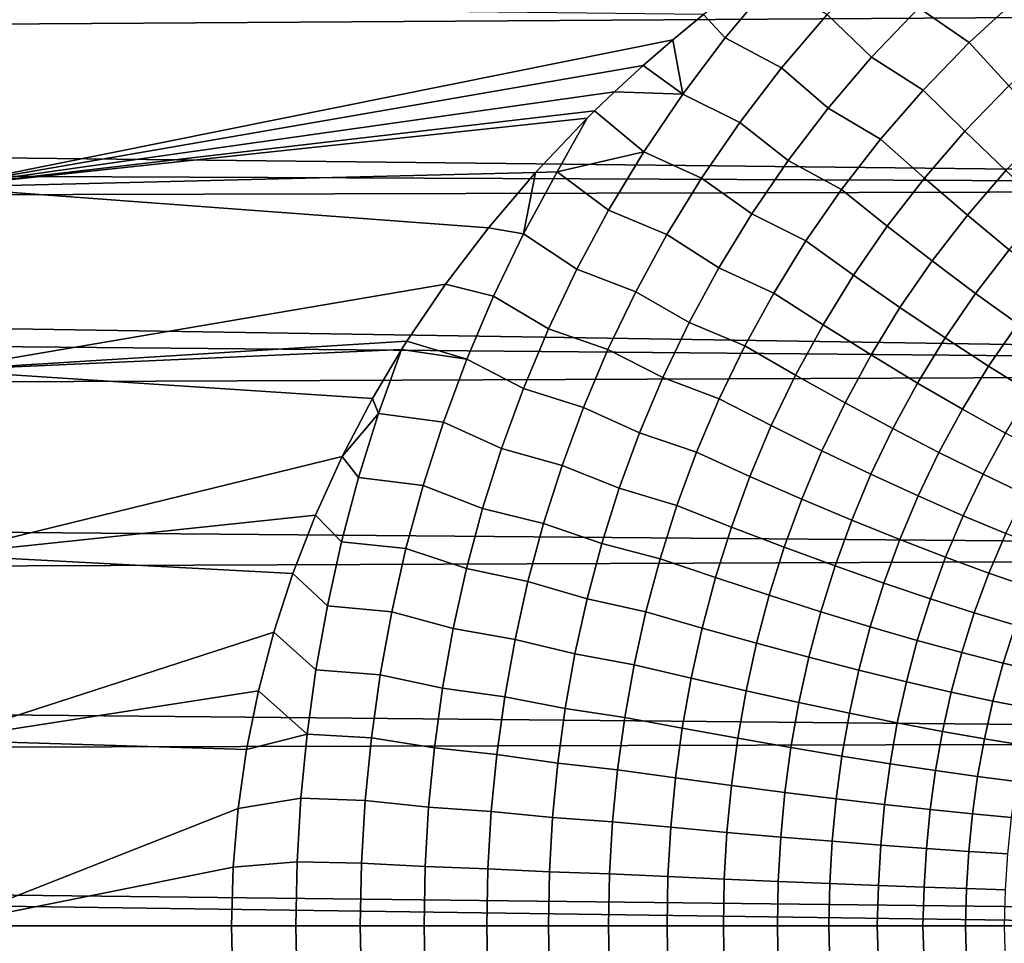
# Model space of a CAD drawing. Header units: metres. Extents: x -28 to 70, y -218 to 27.
# Tile 205 of 246: x 54.62 to 59.82, y -0.09 to 4.79. Entities that reach past the tile are written whole.
import ezdxf

# ---------------------------------------------------------------- set-up
doc = ezdxf.new("R2010")
doc.units = ezdxf.units.M
doc.layers.add('solid_10_261_002_XXX', color=7, linetype='CONTINUOUS')

msp = doc.modelspace()

# ---------------------------------------------------------------- linework, layer by layer
at = {"layer": 'solid_10_261_002_XXX'}
for points in [[(59.900837, 4.907, 133.484711), (59.639236, 5.100798, 133.377991), (59.371349, 4.849058, 133.454437), (59.638363, 4.665299, 133.561798)], [(58.887291, 4.813189, 133.431412), (59.122456, 4.587747, 133.531326), (59.371349, 4.849058, 133.454437), (59.147537, 5.085774, 133.354614)], [(58.34808, 4.689495, 133.445831), (58.591835, 4.9801, 133.370895), (58.402702, 4.943512, 133.37941), (58.234211, 4.812831, 133.412277)], [(58.34808, 4.689495, 133.445831), (58.646679, 4.532026, 133.507767), (58.887291, 4.813189, 133.431412), (58.591835, 4.9801, 133.370895)], [(59.84716, 4.436747, 133.706589), (60.097095, 4.667665, 133.629623), (59.900837, 4.907, 133.484711), (59.638363, 4.665299, 133.561798)], [(29.718195, 4.604262, 94.537193), (29.613008, 4.881351, 94.604836), (68.738998, 4.85398, 94.597969)], [(29.816187, 4.331784, 94.474747), (29.718195, 4.604262, 94.537193), (68.738998, 4.85398, 94.597969), (68.738998, 3.897258, 94.383392)], [(58.071659, 4.679498, 133.444855), (58.234211, 4.812831, 133.412277), (54.200001, 4.859603, 133.40062), (54.200001, 3.901806, 133.615707)], [(59.638363, 4.665299, 133.561798), (59.371349, 4.849058, 133.454437), (59.122456, 4.587747, 133.531326), (59.394615, 4.414025, 133.639557)], [(58.123814, 4.391744, 133.51944), (58.34808, 4.689495, 133.445831), (58.234211, 4.812831, 133.412277), (58.071659, 4.679498, 133.444855)], [(58.646679, 4.532026, 133.507767), (58.89257, 4.318336, 133.607803), (59.122456, 4.587747, 133.531326), (58.887291, 4.813189, 133.431412)], [(58.123814, 4.391744, 133.51944), (58.425549, 4.243708, 133.582932), (58.646679, 4.532026, 133.507767), (58.34808, 4.689495, 133.445831)], [(57.914913, 4.543493, 133.477081), (58.071659, 4.679498, 133.444855), (54.200001, 3.901806, 133.615707)], [(58.123814, 4.391744, 133.51944), (58.071659, 4.679498, 133.444855), (57.914913, 4.543493, 133.477081)], [(59.615204, 4.196784, 133.784271), (59.84716, 4.436747, 133.706589), (59.638363, 4.665299, 133.561798), (59.394615, 4.414025, 133.639557)], [(59.394615, 4.414025, 133.639557), (59.122456, 4.587747, 133.531326), (58.89257, 4.318336, 133.607803), (59.169632, 4.154673, 133.717117)], [(57.764004, 4.405351, 133.508789), (57.914913, 4.543493, 133.477081), (54.200001, 3.901806, 133.615707)], [(58.123814, 4.391744, 133.51944), (57.914913, 4.543493, 133.477081), (57.764004, 4.405351, 133.508789)], [(58.425549, 4.243708, 133.582932), (58.681534, 4.042213, 133.683151), (58.89257, 4.318336, 133.607803), (58.646679, 4.532026, 133.507767)], [(59.831459, 3.990008, 133.949432), (60.05212, 4.218834, 133.871826), (59.84716, 4.436747, 133.706589), (59.615204, 4.196784, 133.784271)], [(57.658321, 4.304163, 133.531357), (57.764004, 4.405351, 133.508789), (54.200001, 3.901806, 133.615707)], [(57.918777, 4.08813, 133.591019), (58.123814, 4.391744, 133.51944), (57.764004, 4.405351, 133.508789), (57.658321, 4.304163, 133.531357)], [(57.918777, 4.08813, 133.591019), (58.223637, 3.949564, 133.656204), (58.425549, 4.243708, 133.582932), (58.123814, 4.391744, 133.51944)], [(59.401253, 3.949214, 133.861801), (59.615204, 4.196784, 133.784271), (59.394615, 4.414025, 133.639557), (59.169632, 4.154673, 133.717117)], [(29.907465, 4.063415, 94.417137), (29.816187, 4.331784, 94.474747), (68.738998, 3.897258, 94.383392)], [(57.61898, 4.265413, 133.539856), (57.658321, 4.304163, 133.531357), (54.200001, 3.901806, 133.615707)], [(57.918777, 4.08813, 133.591019), (57.658321, 4.304163, 133.531357), (57.61898, 4.265413, 133.539856), (57.461308, 3.981553, 133.600479)], [(59.169632, 4.154673, 133.717117), (58.89257, 4.318336, 133.607803), (58.681534, 4.042213, 133.683151), (58.963268, 3.888654, 133.793671)], [(57.346539, 3.97931, 133.600128), (57.61898, 4.265413, 133.539856), (54.200001, 3.901806, 133.615707)], [(57.461308, 3.981553, 133.600479), (57.61898, 4.265413, 133.539856), (57.346539, 3.97931, 133.600128)], [(58.223637, 3.949564, 133.656204), (58.489067, 3.760683, 133.756622), (58.681534, 4.042213, 133.683151), (58.425549, 4.243708, 133.582932)], [(59.628025, 3.754, 134.026917), (59.831459, 3.990008, 133.949432), (59.615204, 4.196784, 133.784271), (59.401253, 3.949214, 133.861801)], [(59.205154, 3.695401, 133.938385), (59.401253, 3.949214, 133.861801), (59.169632, 4.154673, 133.717117), (58.963268, 3.888654, 133.793671)], [(29.992508, 3.798638, 94.364052), (29.907465, 4.063415, 94.417137), (68.738998, 3.897258, 94.383392)], [(57.461308, 3.981553, 133.600479), (57.73262, 3.779846, 133.659912), (57.918777, 4.08813, 133.591019)], [(57.73262, 3.779846, 133.659912), (58.040585, 3.650833, 133.726852), (58.223637, 3.949564, 133.656204), (57.918777, 4.08813, 133.591019)], [(58.963268, 3.888654, 133.793671), (58.681534, 4.042213, 133.683151), (58.489067, 3.760683, 133.756622), (58.775246, 3.617295, 133.8685)], [(57.097107, 3.687336, 133.65715), (57.346539, 3.97931, 133.600128), (54.200001, 3.901806, 133.615707)], [(57.283298, 3.654835, 133.66626), (57.346539, 3.97931, 133.600128), (57.097107, 3.687336, 133.65715)], [(57.461308, 3.981553, 133.600479), (57.346539, 3.97931, 133.600128), (57.283298, 3.654835, 133.66626)], [(57.461308, 3.981553, 133.600479), (57.283298, 3.654835, 133.66626), (57.564884, 3.468009, 133.725479), (57.73262, 3.779846, 133.659912)], [(59.848888, 3.569944, 134.211685), (60.042374, 3.794666, 134.134232), (59.831459, 3.990008, 133.949432), (59.628025, 3.754, 134.026917)], [(58.040585, 3.650833, 133.726852), (58.314804, 3.474955, 133.82753), (58.489067, 3.760683, 133.756622), (58.223637, 3.949564, 133.656204)], [(59.441658, 3.512118, 134.103516), (59.628025, 3.754, 134.026917), (59.401253, 3.949214, 133.861801), (59.205154, 3.695401, 133.938385)], [(30.071779, 3.536948, 94.315231), (29.992508, 3.798638, 94.364052), (68.738998, 3.897258, 94.383392), (68.738998, 2.931169, 94.215958)], [(56.870586, 3.3899, 133.710617), (57.097107, 3.687336, 133.65715), (54.200001, 3.901806, 133.615707), (54.200001, 2.934609, 133.783524)], [(59.02663, 3.436622, 134.013275), (59.205154, 3.695401, 133.938385), (58.963268, 3.888654, 133.793671), (58.775246, 3.617295, 133.8685)], [(57.564884, 3.468009, 133.725479), (57.875916, 3.348669, 133.794205), (58.040585, 3.650833, 133.726852), (57.73262, 3.779846, 133.659912)], [(58.775246, 3.617295, 133.8685), (58.489067, 3.760683, 133.756622), (58.314804, 3.474955, 133.82753), (58.605194, 3.341826, 133.940842)], [(59.671677, 3.339662, 134.288315), (59.848888, 3.569944, 134.211685), (59.628025, 3.754, 134.026917), (59.441658, 3.512118, 134.103516)], [(59.272091, 3.265587, 134.178482), (59.441658, 3.512118, 134.103516), (59.205154, 3.695401, 133.938385), (59.02663, 3.436622, 134.013275)], [(57.283298, 3.654835, 133.66626), (57.097107, 3.687336, 133.65715), (56.870586, 3.3899, 133.710617), (57.123985, 3.325091, 133.728165)], [(57.283298, 3.654835, 133.66626), (57.123985, 3.325091, 133.728165), (57.415012, 3.15364, 133.787186), (57.564884, 3.468009, 133.725479)], [(57.875916, 3.348669, 133.794205), (58.15826, 3.186154, 133.895172), (58.314804, 3.474955, 133.82753), (58.040585, 3.650833, 133.726852)], [(58.865314, 3.174063, 134.085709), (59.02663, 3.436622, 134.013275), (58.775246, 3.617295, 133.8685), (58.605194, 3.341826, 133.940842)], [(59.894135, 3.178838, 134.491898), (60.062813, 3.397905, 134.415253), (59.848888, 3.569944, 134.211685), (59.671677, 3.339662, 134.288315)], [(30.144758, 3.278959, 94.270622), (30.071779, 3.536948, 94.315231), (68.738998, 2.931169, 94.215958)], [(59.510479, 3.104989, 134.363342), (59.671677, 3.339662, 134.288315), (59.441658, 3.512118, 134.103516), (59.272091, 3.265587, 134.178482)], [(57.415012, 3.15364, 133.787186), (57.72905, 3.044131, 133.857681), (57.875916, 3.348669, 133.794205), (57.564884, 3.468009, 133.725479)], [(58.605194, 3.341826, 133.940842), (58.314804, 3.474955, 133.82753), (58.15826, 3.186154, 133.895172), (58.452629, 3.063387, 134.009949)], [(59.118958, 3.015544, 134.251038), (59.272091, 3.265587, 134.178482), (59.02663, 3.436622, 134.013275), (58.865314, 3.174063, 134.085709)], [(56.666508, 3.088929, 133.760025), (56.870586, 3.3899, 133.710617), (54.200001, 2.934609, 133.783524)], [(57.123985, 3.325091, 133.728165), (56.870586, 3.3899, 133.710617), (56.666508, 3.088929, 133.760025), (56.982803, 2.993248, 133.785721)], [(57.72905, 3.044131, 133.857681), (58.018841, 2.895309, 133.958954), (58.15826, 3.186154, 133.895172), (57.875916, 3.348669, 133.794205)], [(58.720722, 2.90882, 134.154968), (58.865314, 3.174063, 134.085709), (58.605194, 3.341826, 133.940842), (58.452629, 3.063387, 134.009949)], [(59.740677, 2.955578, 134.567017), (59.894135, 3.178838, 134.491898), (59.671677, 3.339662, 134.288315), (59.510479, 3.104989, 134.363342)], [(30.27198, 2.774481, 94.193382), (30.144758, 3.278959, 94.270622), (68.738998, 2.931169, 94.215958)], [(57.123985, 3.325091, 133.728165), (56.982803, 2.993248, 133.785721), (57.282421, 2.837625, 133.844559), (57.415012, 3.15364, 133.787186)], [(59.364941, 2.867011, 134.436035), (59.510479, 3.104989, 134.363342), (59.272091, 3.265587, 134.178482), (59.118958, 3.015544, 134.251038)], [(58.452629, 3.063387, 134.009949), (58.15826, 3.186154, 133.895172), (58.018841, 2.895309, 133.958954), (58.316948, 2.783024, 134.075241)], [(58.981792, 2.763042, 134.320465), (59.118958, 3.015544, 134.251038), (58.865314, 3.174063, 134.085709), (58.720722, 2.90882, 134.154968)], [(59.961613, 2.818053, 134.788544), (60.107986, 3.030399, 134.713318), (59.894135, 3.178838, 134.491898), (59.740677, 2.955578, 134.567017)], [(57.282421, 2.837625, 133.844559), (57.599361, 2.738136, 133.916779), (57.72905, 3.044131, 133.857681), (57.415012, 3.15364, 133.787186)], [(56.638588, 3.044655, 133.766891), (56.666508, 3.088929, 133.760025), (54.200001, 2.934609, 133.783524)], [(56.982803, 2.993248, 133.785721), (56.666508, 3.088929, 133.760025), (56.638588, 3.044655, 133.766891)], [(59.602116, 2.729157, 134.639862), (59.740677, 2.955578, 134.567017), (59.510479, 3.104989, 134.363342), (59.364941, 2.867011, 134.436035)], [(56.484478, 2.784699, 133.805191), (56.638588, 3.044655, 133.766891), (54.200001, 2.934609, 133.783524)], [(56.517002, 2.706867, 133.816467), (56.638588, 3.044655, 133.766891), (56.484478, 2.784699, 133.805191)], [(56.517002, 2.706867, 133.816467), (56.859138, 2.660099, 133.838425), (56.982803, 2.993248, 133.785721), (56.638588, 3.044655, 133.766891)], [(57.599361, 2.738136, 133.916779), (57.89592, 2.603311, 134.018372), (58.018841, 2.895309, 133.958954), (57.72905, 3.044131, 133.857681)], [(58.592262, 2.641898, 134.220428), (58.720722, 2.90882, 134.154968), (58.452629, 3.063387, 134.009949), (58.316948, 2.783024, 134.075241)], [(56.982803, 2.993248, 133.785721), (56.859138, 2.660099, 133.838425), (57.166485, 2.520719, 133.897095), (57.282421, 2.837625, 133.844559)], [(59.234615, 2.626732, 134.505661), (59.364941, 2.867011, 134.436035), (59.118958, 3.015544, 134.251038), (58.981792, 2.763042, 134.320465)], [(30.37722, 2.282948, 94.130722), (30.27198, 2.774481, 94.193382), (68.738998, 2.931169, 94.215958), (68.738998, 1.958035, 94.096077)], [(56.32357, 2.478119, 133.845886), (56.484478, 2.784699, 133.805191), (54.200001, 2.934609, 133.783524), (54.200001, 1.960343, 133.903702)], [(59.829369, 2.602626, 134.861542), (59.961613, 2.818053, 134.788544), (59.740677, 2.955578, 134.567017), (59.602116, 2.729157, 134.639862)], [(58.316948, 2.783024, 134.075241), (58.018841, 2.895309, 133.958954), (57.89592, 2.603311, 134.018372), (58.197502, 2.501643, 134.136108)], [(58.860008, 2.509039, 134.386139), (58.981792, 2.763042, 134.320465), (58.720722, 2.90882, 134.154968), (58.592262, 2.641898, 134.220428)], [(59.478016, 2.500528, 134.709686), (59.602116, 2.729157, 134.639862), (59.364941, 2.867011, 134.436035), (59.234615, 2.626732, 134.505661)], [(57.166485, 2.520719, 133.897095), (57.486195, 2.431465, 133.970963), (57.599361, 2.738136, 133.916779), (57.282421, 2.837625, 133.844559)], [(56.517002, 2.706867, 133.816467), (56.484478, 2.784699, 133.805191), (56.32357, 2.478119, 133.845886)], [(58.47929, 2.374166, 134.281525), (58.592262, 2.641898, 134.220428), (58.316948, 2.783024, 134.075241), (58.197502, 2.501643, 134.136108)], [(59.118946, 2.385068, 134.571548), (59.234615, 2.626732, 134.505661), (58.981792, 2.763042, 134.320465), (58.860008, 2.509039, 134.386139)], [(56.517002, 2.706867, 133.816467), (56.32357, 2.478119, 133.845886), (56.411175, 2.368089, 133.861008)], [(56.411175, 2.368089, 133.861008), (56.752251, 2.32635, 133.885834), (56.859138, 2.660099, 133.838425), (56.517002, 2.706867, 133.816467)], [(57.486195, 2.431465, 133.970963), (57.788826, 2.310913, 134.072876), (57.89592, 2.603311, 134.018372), (57.599361, 2.738136, 133.916779)], [(59.710854, 2.38502, 134.93158), (59.829369, 2.602626, 134.861542), (59.602116, 2.729157, 134.639862), (59.478016, 2.500528, 134.709686)], [(56.859138, 2.660099, 133.838425), (56.752251, 2.32635, 133.885834), (57.066444, 2.203579, 133.944366), (57.166485, 2.520719, 133.897095)], [(58.197502, 2.501643, 134.136108), (57.89592, 2.603311, 134.018372), (57.788826, 2.310913, 134.072876), (58.093613, 2.220008, 134.192047)], [(58.752991, 2.254368, 134.447449), (58.860008, 2.509039, 134.386139), (58.592262, 2.641898, 134.220428), (58.47929, 2.374166, 134.281525)], [(59.367855, 2.270562, 134.775833), (59.478016, 2.500528, 134.709686), (59.234615, 2.626732, 134.505661), (59.118946, 2.385068, 134.571548)], [(59.932041, 2.280746, 135.170334), (60.045639, 2.488009, 135.100052), (59.829369, 2.602626, 134.861542), (59.710854, 2.38502, 134.93158)], [(57.066444, 2.203579, 133.944366), (57.38876, 2.124784, 134.019775), (57.486195, 2.431465, 133.970963), (57.166485, 2.520719, 133.897095)], [(58.381138, 2.106353, 134.337677), (58.47929, 2.374166, 134.281525), (58.197502, 2.501643, 134.136108), (58.093613, 2.220008, 134.192047)], [(59.01733, 2.14281, 134.633133), (59.118946, 2.385068, 134.571548), (58.860008, 2.509039, 134.386139), (58.752991, 2.254368, 134.447449)], [(59.605579, 2.166058, 134.998001), (59.710854, 2.38502, 134.93158), (59.478016, 2.500528, 134.709686), (59.367855, 2.270562, 134.775833)], [(56.183369, 2.169927, 133.881943), (56.32357, 2.478119, 133.845886), (54.200001, 1.960343, 133.903702)], [(56.321033, 2.029028, 133.900208), (56.411175, 2.368089, 133.861008), (56.32357, 2.478119, 133.845886), (56.183369, 2.169927, 133.881943)], [(57.38876, 2.124784, 134.019775), (57.696774, 2.01875, 134.121994), (57.788826, 2.310913, 134.072876), (57.486195, 2.431465, 133.970963)], [(56.321033, 2.029028, 133.900208), (56.661438, 1.992551, 133.927597), (56.752251, 2.32635, 133.885834), (56.411175, 2.368089, 133.861008)], [(58.66008, 1.999725, 134.50386), (58.752991, 2.254368, 134.447449), (58.47929, 2.374166, 134.281525), (58.381138, 2.106353, 134.337677)], [(59.271069, 2.040012, 134.837692), (59.367855, 2.270562, 134.775833), (59.118946, 2.385068, 134.571548), (59.01733, 2.14281, 134.633133)], [(59.831005, 2.072043, 135.237045), (59.932041, 2.280746, 135.170334), (59.710854, 2.38502, 134.93158), (59.605579, 2.166058, 134.998001)], [(56.752251, 2.32635, 133.885834), (56.661438, 1.992551, 133.927597), (56.981594, 1.886712, 133.986008), (57.066444, 2.203579, 133.944366)], [(58.093613, 2.220008, 134.192047), (57.788826, 2.310913, 134.072876), (57.696774, 2.01875, 134.121994), (58.004475, 1.938759, 134.242508)], [(30.460901, 1.804798, 94.081596), (30.37722, 2.282948, 94.130722), (68.738998, 1.958035, 94.096077)], [(58.929138, 1.900622, 134.689819), (59.01733, 2.14281, 134.633133), (58.752991, 2.254368, 134.447449), (58.66008, 1.999725, 134.50386)], [(59.51302, 1.946455, 135.060196), (59.605579, 2.166058, 134.998001), (59.367855, 2.270562, 134.775833), (59.271069, 2.040012, 134.837692)], [(56.981594, 1.886712, 133.986008), (57.306293, 1.818606, 134.06282), (57.38876, 2.124784, 134.019775), (57.066444, 2.203579, 133.944366)], [(58.297016, 1.839065, 134.388367), (58.381138, 2.106353, 134.337677), (58.093613, 2.220008, 134.192047), (58.004475, 1.938759, 134.242508)], [(56.063511, 1.860897, 133.913239), (56.183369, 2.169927, 133.881943), (54.200001, 1.960343, 133.903702)], [(56.246048, 1.690037, 133.933838), (56.321033, 2.029028, 133.900208), (56.183369, 2.169927, 133.881943), (56.063511, 1.860897, 133.913239)], [(59.18705, 1.809509, 134.894699), (59.271069, 2.040012, 134.837692), (59.01733, 2.14281, 134.633133), (58.929138, 1.900622, 134.689819)], [(59.742058, 1.862575, 135.299576), (59.831005, 2.072043, 135.237045), (59.605579, 2.166058, 134.998001), (59.51302, 1.946455, 135.060196)], [(57.306293, 1.818606, 134.06282), (57.61898, 1.727308, 134.165329), (57.696774, 2.01875, 134.121994), (57.38876, 2.124784, 134.019775)], [(58.580513, 1.745684, 134.554825), (58.66008, 1.999725, 134.50386), (58.381138, 2.106353, 134.337677), (58.297016, 1.839065, 134.388367)], [(59.432617, 1.726809, 135.117538), (59.51302, 1.946455, 135.060196), (59.271069, 2.040012, 134.837692), (59.18705, 1.809509, 134.894699)], [(59.957111, 1.788765, 135.554718), (60.043083, 1.988957, 135.491837), (59.831005, 2.072043, 135.237045), (59.742058, 1.862575, 135.299576)], [(56.246048, 1.690037, 133.933838), (56.586071, 1.65909, 133.96347), (56.661438, 1.992551, 133.927597), (56.321033, 2.029028, 133.900208)], [(56.661438, 1.992551, 133.927597), (56.586071, 1.65909, 133.96347), (56.911289, 1.57046, 134.02179), (56.981594, 1.886712, 133.986008)], [(58.004475, 1.938759, 134.242508), (57.696774, 2.01875, 134.121994), (57.61898, 1.727308, 134.165329), (57.929276, 1.65838, 134.287079)], [(58.853638, 1.659052, 134.741074), (58.929138, 1.900622, 134.689819), (58.66008, 1.999725, 134.50386), (58.580513, 1.745684, 134.554825)], [(30.523623, 1.339136, 94.044884), (30.460901, 1.804798, 94.081596), (68.738998, 1.958035, 94.096077), (68.738998, 0.980195, 94.024033)], [(55.963097, 1.551332, 133.939743), (56.063511, 1.860897, 133.913239), (54.200001, 1.960343, 133.903702), (54.200001, 0.981353, 133.975906)], [(58.226131, 1.572759, 134.433167), (58.297016, 1.839065, 134.388367), (58.004475, 1.938759, 134.242508), (57.929276, 1.65838, 134.287079)], [(59.664688, 1.652911, 135.357285), (59.742058, 1.862575, 135.299576), (59.51302, 1.946455, 135.060196), (59.432617, 1.726809, 135.117538)], [(56.911289, 1.57046, 134.02179), (57.238098, 1.513275, 134.099808), (57.306293, 1.818606, 134.06282), (56.981594, 1.886712, 133.986008)], [(59.115112, 1.579573, 134.946289), (59.18705, 1.809509, 134.894699), (58.929138, 1.900622, 134.689819), (58.853638, 1.659052, 134.741074)], [(56.185585, 1.351334, 133.961639), (56.246048, 1.690037, 133.933838), (56.063511, 1.860897, 133.913239), (55.963097, 1.551332, 133.939743)], [(58.513515, 1.492676, 134.599884), (58.580513, 1.745684, 134.554825), (58.297016, 1.839065, 134.388367), (58.226131, 1.572759, 134.433167)], [(59.882175, 1.588158, 135.612823), (59.957111, 1.788765, 135.554718), (59.742058, 1.862575, 135.299576), (59.664688, 1.652911, 135.357285)], [(57.238098, 1.513275, 134.099808), (57.554756, 1.436899, 134.202591), (57.61898, 1.727308, 134.165329), (57.306293, 1.818606, 134.06282)], [(59.36372, 1.507619, 135.169464), (59.432617, 1.726809, 135.117538), (59.18705, 1.809509, 134.894699), (59.115112, 1.579573, 134.946289)], [(57.929276, 1.65838, 134.287079), (57.61898, 1.727308, 134.165329), (57.554756, 1.436899, 134.202591), (57.867302, 1.379184, 134.325424)], [(58.790089, 1.418505, 134.786438), (58.853638, 1.659052, 134.741074), (58.580513, 1.745684, 134.554825), (58.513515, 1.492676, 134.599884)], [(59.598297, 1.443526, 135.409592), (59.664688, 1.652911, 135.357285), (59.432617, 1.726809, 135.117538), (59.36372, 1.507619, 135.169464)], [(56.185585, 1.351334, 133.961639), (56.525459, 1.326184, 133.993149), (56.586071, 1.65909, 133.96347), (56.246048, 1.690037, 133.933838)], [(56.586071, 1.65909, 133.96347), (56.525459, 1.326184, 133.993149), (56.854832, 1.254997, 134.051392), (56.911289, 1.57046, 134.02179)], [(58.16777, 1.307721, 134.471725), (58.226131, 1.572759, 134.433167), (57.929276, 1.65838, 134.287079), (57.867302, 1.379184, 134.325424)], [(59.054554, 1.350592, 134.991959), (59.115112, 1.579573, 134.946289), (58.853638, 1.659052, 134.741074), (58.790089, 1.418505, 134.786438)], [(59.817745, 1.387594, 135.665543), (59.882175, 1.588158, 135.612823), (59.664688, 1.652911, 135.357285), (59.598297, 1.443526, 135.409592)], [(56.854832, 1.254997, 134.051392), (57.183453, 1.208951, 134.130447), (57.238098, 1.513275, 134.099808), (56.911289, 1.57046, 134.02179)], [(58.458401, 1.240966, 134.638687), (58.513515, 1.492676, 134.599884), (58.226131, 1.572759, 134.433167), (58.16777, 1.307721, 134.471725)], [(59.305676, 1.289256, 135.2155), (59.36372, 1.507619, 135.169464), (59.115112, 1.579573, 134.946289), (59.054554, 1.350592, 134.991959)], [(60.021042, 1.340084, 135.936111), (60.084072, 1.532854, 135.882965), (59.882175, 1.588158, 135.612823), (59.817745, 1.387594, 135.665543)], [(55.881878, 1.241443, 133.961426), (55.963097, 1.551332, 133.939743), (54.200001, 0.981353, 133.975906)], [(56.139118, 1.013, 133.983398), (56.185585, 1.351334, 133.961639), (55.963097, 1.551332, 133.939743), (55.881878, 1.241443, 133.961426)], [(57.183453, 1.208951, 134.130447), (57.503365, 1.147657, 134.233459), (57.554756, 1.436899, 134.202591), (57.238098, 1.513275, 134.099808)], [(58.737823, 1.179232, 134.825531), (58.790089, 1.418505, 134.786438), (58.513515, 1.492676, 134.599884), (58.458401, 1.240966, 134.638687)], [(59.54229, 1.234783, 135.456009), (59.598297, 1.443526, 135.409592), (59.36372, 1.507619, 135.169464), (59.305676, 1.289256, 135.2155)], [(57.867302, 1.379184, 134.325424), (57.554756, 1.436899, 134.202591), (57.503365, 1.147657, 134.233459), (57.817795, 1.101294, 134.357208)], [(59.004738, 1.122808, 135.031357), (59.054554, 1.350592, 134.991959), (58.790089, 1.418505, 134.786438), (58.737823, 1.179232, 134.825531)], [(59.763279, 1.187427, 135.712372), (59.817745, 1.387594, 135.665543), (59.598297, 1.443526, 135.409592), (59.54229, 1.234783, 135.456009)], [(58.121204, 1.044054, 134.503723), (58.16777, 1.307721, 134.471725), (57.867302, 1.379184, 134.325424), (57.817795, 1.101294, 134.357208)], [(59.967617, 1.147409, 135.983368), (60.021042, 1.340084, 135.936111), (59.817745, 1.387594, 135.665543), (59.763279, 1.187427, 135.712372)], [(30.567978, 0.882553, 94.019485), (30.523623, 1.339136, 94.044884), (68.738998, 0.980195, 94.024033)], [(56.139118, 1.013, 133.983398), (56.478973, 0.993895, 134.016418), (56.525459, 1.326184, 133.993149), (56.185585, 1.351334, 133.961639)], [(56.525459, 1.326184, 133.993149), (56.478973, 0.993895, 134.016418), (56.811581, 0.940338, 134.074585), (56.854832, 1.254997, 134.051392)], [(58.414448, 0.990645, 134.670898), (58.458401, 1.240966, 134.638687), (58.16777, 1.307721, 134.471725), (58.121204, 1.044054, 134.503723)], [(59.2579, 1.071955, 135.255234), (59.305676, 1.289256, 135.2155), (59.054554, 1.350592, 134.991959), (59.004738, 1.122808, 135.031357)], [(56.811581, 0.940338, 134.074585), (57.141663, 0.905623, 134.15448), (57.183453, 1.208951, 134.130447), (56.854832, 1.254997, 134.051392)], [(59.496124, 1.026913, 135.496109), (59.54229, 1.234783, 135.456009), (59.305676, 1.289256, 135.2155), (59.2579, 1.071955, 135.255234)], [(55.819038, 0.930994, 133.978317), (55.881878, 1.241443, 133.961426), (54.200001, 0.981353, 133.975906)], [(56.139118, 1.013, 133.983398), (55.881878, 1.241443, 133.961426), (55.819038, 0.930994, 133.978317)], [(57.141663, 0.905623, 134.15448), (57.464111, 0.859538, 134.257675), (57.503365, 1.147657, 134.233459), (57.183453, 1.208951, 134.130447)], [(58.696159, 0.941316, 134.857986), (58.737823, 1.179232, 134.825531), (58.458401, 1.240966, 134.638687), (58.414448, 0.990645, 134.670898)], [(59.718296, 0.987891, 135.752838), (59.763279, 1.187427, 135.712372), (59.54229, 1.234783, 135.456009), (59.496124, 1.026913, 135.496109)], [(57.817795, 1.101294, 134.357208), (57.503365, 1.147657, 134.233459), (57.464111, 0.859538, 134.257675), (57.780037, 0.82465, 134.382172)], [(58.965023, 0.896297, 135.064102), (59.004738, 1.122808, 135.031357), (58.737823, 1.179232, 134.825531), (58.696159, 0.941316, 134.857986)], [(59.923378, 0.955072, 136.024246), (59.967617, 1.147409, 135.983368), (59.763279, 1.187427, 135.712372), (59.718296, 0.987891, 135.752838)], [(58.085716, 0.781683, 134.528839), (58.121204, 1.044054, 134.503723), (57.817795, 1.101294, 134.357208), (57.780037, 0.82465, 134.382172)], [(59.21978, 0.855798, 135.288269), (59.2579, 1.071955, 135.255234), (59.004738, 1.122808, 135.031357), (58.965023, 0.896297, 135.064102)], [(58.380978, 0.741627, 134.696213), (58.414448, 0.990645, 134.670898), (58.121204, 1.044054, 134.503723), (58.085716, 0.781683, 134.528839)], [(59.459244, 0.820009, 135.529465), (59.496124, 1.026913, 135.496109), (59.2579, 1.071955, 135.255234), (59.21978, 0.855798, 135.288269)], [(56.139118, 1.013, 133.983398), (55.819038, 0.930994, 133.978317), (55.774487, 0.620185, 133.990387), (56.106293, 0.675005, 133.9991)], [(56.106293, 0.675005, 133.9991), (56.446182, 0.662151, 134.033188), (56.478973, 0.993895, 134.016418), (56.139118, 1.013, 133.983398)], [(56.478973, 0.993895, 134.016418), (56.446182, 0.662151, 134.033188), (56.781109, 0.62637, 134.091309), (56.811581, 0.940338, 134.074585)], [(58.66444, 0.704668, 134.883514), (58.696159, 0.941316, 134.857986), (58.414448, 0.990645, 134.670898), (58.380978, 0.741627, 134.696213)], [(59.682293, 0.789097, 135.78653), (59.718296, 0.987891, 135.752838), (59.496124, 1.026913, 135.496109), (59.459244, 0.820009, 135.529465)], [(30.593515, 0.43598, 94.004753), (30.567978, 0.882553, 94.019485), (68.738998, 0.980195, 94.024033), (68.738998, 0, 94)], [(55.774487, 0.620185, 133.990387), (55.819038, 0.930994, 133.978317), (54.200001, 0.981353, 133.975906), (54.200001, 0, 134)], [(56.781109, 0.62637, 134.091309), (57.112255, 0.60314, 134.171799), (57.141663, 0.905623, 134.15448), (56.811581, 0.940338, 134.074585)], [(58.934784, 0.67098, 135.089844), (58.965023, 0.896297, 135.064102), (58.696159, 0.941316, 134.857986), (58.66444, 0.704668, 134.883514)], [(59.88789, 0.763207, 136.058304), (59.923378, 0.955072, 136.024246), (59.718296, 0.987891, 135.752838), (59.682293, 0.789097, 135.78653)], [(57.112255, 0.60314, 134.171799), (57.43652, 0.572365, 134.275146), (57.464111, 0.859538, 134.257675), (57.141663, 0.905623, 134.15448)], [(59.190739, 0.64072, 135.31427), (59.21978, 0.855798, 135.288269), (58.965023, 0.896297, 135.064102), (58.934784, 0.67098, 135.089844)], [(57.780037, 0.82465, 134.382172), (57.464111, 0.859538, 134.257675), (57.43652, 0.572365, 134.275146), (57.753529, 0.549052, 134.400177)], [(59.431118, 0.614029, 135.55574), (59.459244, 0.820009, 135.529465), (59.21978, 0.855798, 135.288269), (59.190739, 0.64072, 135.31427)], [(58.060818, 0.520392, 134.546967), (58.085716, 0.781683, 134.528839), (57.780037, 0.82465, 134.382172), (57.753529, 0.549052, 134.400177)], [(58.357506, 0.493691, 134.714478), (58.380978, 0.741627, 134.696213), (58.085716, 0.781683, 134.528839), (58.060818, 0.520392, 134.546967)], [(59.654793, 0.591032, 135.813095), (59.682293, 0.789097, 135.78653), (59.459244, 0.820009, 135.529465), (59.431118, 0.614029, 135.55574)], [(59.860718, 0.571837, 136.085175), (59.88789, 0.763207, 136.058304), (59.682293, 0.789097, 135.78653), (59.654793, 0.591032, 135.813095)], [(58.6422, 0.469074, 134.901932), (58.66444, 0.704668, 134.883514), (58.380978, 0.741627, 134.696213), (58.357506, 0.493691, 134.714478)], [(58.913578, 0.446656, 135.108444), (58.934784, 0.67098, 135.089844), (58.66444, 0.704668, 134.883514), (58.6422, 0.469074, 134.901932)], [(56.106293, 0.675005, 133.9991), (55.774487, 0.620185, 133.990387), (55.74778, 0.309868, 133.997604), (56.086754, 0.337335, 134.00856)], [(56.086754, 0.337335, 134.00856), (56.426693, 0.330871, 134.043304), (56.446182, 0.662151, 134.033188), (56.106293, 0.675005, 133.9991)], [(56.446182, 0.662151, 134.033188), (56.426693, 0.330871, 134.043304), (56.763008, 0.312961, 134.10141), (56.781109, 0.62637, 134.091309)], [(56.763008, 0.312961, 134.10141), (57.09481, 0.301322, 134.182266), (57.112255, 0.60314, 134.171799), (56.781109, 0.62637, 134.091309)], [(59.170368, 0.42654, 135.333054), (59.190739, 0.64072, 135.31427), (58.934784, 0.67098, 135.089844), (58.913578, 0.446656, 135.108444)], [(59.411369, 0.408823, 135.574707), (59.431118, 0.614029, 135.55574), (59.190739, 0.64072, 135.31427), (59.170368, 0.42654, 135.333054)], [(55.74778, 0.309868, 133.997604), (55.774487, 0.620185, 133.990387), (54.200001, 0, 134)], [(57.09481, 0.301322, 134.182266), (57.420162, 0.285921, 134.28569), (57.43652, 0.572365, 134.275146), (57.112255, 0.60314, 134.171799)], [(57.753529, 0.549052, 134.400177), (57.43652, 0.572365, 134.275146), (57.420162, 0.285921, 134.28569), (57.737827, 0.27425, 134.411057)], [(59.635456, 0.393585, 135.832291), (59.654793, 0.591032, 135.813095), (59.431118, 0.614029, 135.55574), (59.411369, 0.408823, 135.574707)], [(59.841583, 0.380899, 136.104599), (59.860718, 0.571837, 136.085175), (59.654793, 0.591032, 135.813095), (59.635456, 0.393585, 135.832291)], [(58.046082, 0.259918, 134.557922), (58.060818, 0.520392, 134.546967), (57.753529, 0.549052, 134.400177), (57.737827, 0.27425, 134.411057)], [(58.343616, 0.246572, 134.72551), (58.357506, 0.493691, 134.714478), (58.060818, 0.520392, 134.546967), (58.046082, 0.259918, 134.557922)], [(58.629044, 0.234273, 134.913055), (58.6422, 0.469074, 134.901932), (58.357506, 0.493691, 134.714478), (58.343616, 0.246572, 134.72551)], [(58.901031, 0.223078, 135.119675), (58.913578, 0.446656, 135.108444), (58.6422, 0.469074, 134.901932), (58.629044, 0.234273, 134.913055)], [(30.593515, 0.43598, 94.004753), (68.738998, 0, 94), (62, 0, 94)], [(30.593515, 0.43598, 94.004753), (62, 0, 94), (54.200001, 0, 94)], [(59.158306, 0.21304, 135.344406), (59.170368, 0.42654, 135.333054), (58.913578, 0.446656, 135.108444), (58.901031, 0.223078, 135.119675)], [(59.39967, 0.204206, 135.586197), (59.411369, 0.408823, 135.574707), (59.170368, 0.42654, 135.333054), (59.158306, 0.21304, 135.344406)], [(59.623993, 0.196618, 135.843903), (59.635456, 0.393585, 135.832291), (59.411369, 0.408823, 135.574707), (59.39967, 0.204206, 135.586197)], [(59.830227, 0.19031, 136.116333), (59.841583, 0.380899, 136.104599), (59.635456, 0.393585, 135.832291), (59.623993, 0.196618, 135.843903)], [(56.080215, 0, 134.011673), (56.086754, 0.337335, 134.00856), (55.74778, 0.309868, 133.997604), (55.738998, 0, 134)], [(56.086754, 0.337335, 134.00856), (56.080215, 0, 134.011673), (56.420177, 0, 134.046631), (56.426693, 0.330871, 134.043304)], [(56.426693, 0.330871, 134.043304), (56.420177, 0, 134.046631), (56.756954, 0, 134.104736), (56.763008, 0.312961, 134.10141)], [(56.763008, 0.312961, 134.10141), (56.756954, 0, 134.104736), (57.088978, 0, 134.185699), (57.09481, 0.301322, 134.182266)], [(55.74778, 0.309868, 133.997604), (54.200001, 0, 134), (55.738998, 0, 134)], [(57.09481, 0.301322, 134.182266), (57.088978, 0, 134.185699), (57.414696, 0, 134.289169), (57.420162, 0.285921, 134.28569)], [(57.420162, 0.285921, 134.28569), (57.414696, 0, 134.289169), (57.732586, 0, 134.414642), (57.737827, 0.27425, 134.411057)], [(57.737827, 0.27425, 134.411057), (57.732586, 0, 134.414642), (58.041161, -0.000001, 134.561523), (58.046082, 0.259918, 134.557922)], [(58.046082, 0.259918, 134.557922), (58.041161, -0.000001, 134.561523), (58.338978, -0.000001, 134.729156), (58.343616, 0.246572, 134.72551)], [(58.343616, 0.246572, 134.72551), (58.338978, -0.000001, 134.729156), (58.624653, -0.000001, 134.916733), (58.629044, 0.234273, 134.913055)], [(58.629044, 0.234273, 134.913055), (58.624653, -0.000001, 134.916733), (58.896843, -0.000001, 135.123398), (58.901031, 0.223078, 135.119675)], [(58.901031, 0.223078, 135.119675), (58.896843, -0.000001, 135.123398), (59.151779, -0.000001, 135.345825), (59.158306, 0.21304, 135.344406)], [(59.158306, 0.21304, 135.344406), (59.151779, -0.000001, 135.345825), (59.393192, -0.000001, 135.58725), (59.39967, 0.204206, 135.586197)], [(59.39967, 0.204206, 135.586197), (59.393192, -0.000001, 135.58725), (59.617569, -0.000001, 135.844574), (59.623993, 0.196618, 135.843903)], [(59.623993, 0.196618, 135.843903), (59.617569, -0.000001, 135.844574), (59.82386, 0, 136.116608), (59.830227, 0.19031, 136.116333)], [(54.200001, 0, 134), (30.593481, -0.436061, 133.995239), (55.747421, -0.304054, 133.997696), (55.738998, 0, 134)], [(54.200001, -0.981353, 94.024094), (54.200001, 0, 94), (62, 0, 94), (62, -0.981382, 94.024094)], [(56.086758, -0.337482, 134.00856), (56.080215, 0, 134.011673), (55.738998, 0, 134), (55.747421, -0.304054, 133.997696)], [(56.425797, -0.307204, 134.043762), (56.420177, 0, 134.046631), (56.080215, 0, 134.011673), (56.086758, -0.337482, 134.00856)], [(56.762356, -0.295534, 134.101776), (56.756954, 0, 134.104736), (56.420177, 0, 134.046631), (56.425797, -0.307204, 134.043762)], [(57.094292, -0.287616, 134.182571), (57.088978, 0, 134.185699), (56.756954, 0, 134.104736), (56.762356, -0.295534, 134.101776)], [(57.419785, -0.275859, 134.285934), (57.414696, 0, 134.289169), (57.088978, 0, 134.185699), (57.094292, -0.287616, 134.182571)], [(57.737495, -0.265391, 134.411285), (57.732586, 0, 134.414642), (57.414696, 0, 134.289169), (57.419785, -0.275859, 134.285934)], [(58.045769, -0.251522, 134.558151), (58.041161, -0.000001, 134.561523), (57.732586, 0, 134.414642), (57.737495, -0.265391, 134.411285)], [(58.343323, -0.238607, 134.725754), (58.338978, -0.000001, 134.729156), (58.041161, -0.000001, 134.561523), (58.045769, -0.251522, 134.558151)], [(58.628765, -0.226705, 134.9133), (58.624653, -0.000001, 134.916733), (58.338978, -0.000001, 134.729156), (58.343323, -0.238607, 134.725754)], [(58.900764, -0.215872, 135.119919), (58.896843, -0.000001, 135.123398), (58.624653, -0.000001, 134.916733), (58.628765, -0.226705, 134.9133)], [(59.158051, -0.206159, 135.34465), (59.151779, -0.000001, 135.345825), (58.896843, -0.000001, 135.123398), (58.900764, -0.215872, 135.119919)], [(59.399422, -0.19761, 135.586426), (59.393192, -0.000001, 135.58725), (59.151779, -0.000001, 135.345825), (59.158051, -0.206159, 135.34465)], [(59.623749, -0.190267, 135.844147), (59.617569, -0.000001, 135.844574), (59.393192, -0.000001, 135.58725), (59.399422, -0.19761, 135.586426)], [(59.829983, -0.184164, 136.116592), (59.82386, 0, 136.116608), (59.617569, -0.000001, 135.844574), (59.623749, -0.190267, 135.844147)]]:
    msp.add_3dface(points, dxfattribs=at)

doc.saveas('drawing.dxf')
